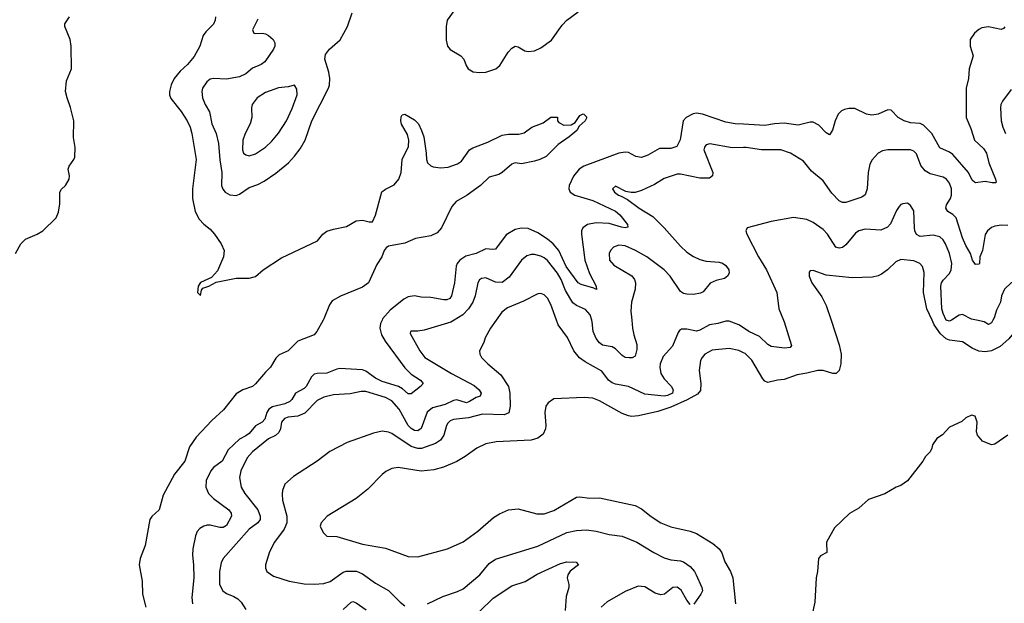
# Model space of a CAD drawing. Header units: inches. Extents: x 1771504 to 1971212, y 471788 to 643615.
# Tile 22 of 256: x 1815534 to 1821608, y 518253 to 521853. Entities that reach past the tile are written whole.
import ezdxf

# ---------------------------------------------------------------- set-up
doc = ezdxf.new("R2010")
doc.units = ezdxf.units.IN
doc.header["$MEASUREMENT"] = 0
for name, color, linetype in [('B8511', 7, 'Continuous'), ('B8512', 7, 'Continuous'), ('B8521', 7, 'Continuous'), ('B8522', 7, 'Continuous')]:
    doc.layers.add(name, color=color, linetype=linetype)

msp = doc.modelspace()

# ---------------------------------------------------------------- linework, layer by layer
at = {"layer": 'B8511', "color": 5}
for points, elevation in [([(1817406.5, 520000), (1817368.4, 519930), (1817350.4, 519910), (1817250.1, 519869.9), (1817190.4, 519810), (1817135, 519785), (1817115.5, 519764.5), (1817080.9, 519710), (1817050, 519679.3), (1816990, 519606), (1816970, 519589.8), (1816910, 519569.8), (1816870, 519545), (1816792.5, 519447.5), (1816718.7, 519381.3), (1816622.2, 519277.8), (1816581.6, 519218.4), (1816552.2, 519130), (1816488.4, 519050), (1816420.2, 518919.8), (1816395.2, 518830), (1816350.5, 518789.5), (1816337.9, 518770), (1816309.3, 518610), (1816277.4, 518530), (1816271.1, 518490), (1816290.5, 518390), (1816292.4, 518310), (1816313.3, 518230)], 380), ([(1817769.9, 520000), (1817760.8, 519979.2), (1817756.8, 519950), (1817766.1, 519910), (1817788.3, 519870), (1817910, 519705.3), (1817950, 519667.5), (1818006.7, 519630), (1818023.1, 519610), (1818006.9, 519590), (1817950, 519545.3), (1817930, 519544.6), (1817895.3, 519575.3), (1817870.3, 519590.3), (1817770, 519620.7), (1817730, 519642.3), (1817670, 519684.9), (1817650, 519692.5), (1817510, 519701.1), (1817490, 519698.3), (1817430, 519672), (1817370, 519671.5), (1817350, 519666.9), (1817334.8, 519650), (1817302.4, 519590), (1817290, 519577.6), (1817236.1, 519550), (1817213.9, 519510), (1817201.3, 519498.7), (1817170, 519484.1), (1817094.2, 519465.8), (1817071.5, 519450), (1817058.5, 519430), (1817045.7, 519390), (1817030.9, 519370), (1816990, 519347.5), (1816950, 519300.7), (1816930, 519285.7), (1816890, 519266.5), (1816820.3, 519199.7), (1816782.7, 519130), (1816730, 519090.6), (1816713.9, 519070), (1816685.5, 519010), (1816683.2, 518970), (1816699.7, 518930), (1816730, 518899.3), (1816824.2, 518830), (1816838, 518810), (1816840.6, 518790), (1816810, 518732.6), (1816790, 518720.7), (1816770, 518721), (1816710, 518735.3), (1816690, 518734.8), (1816670, 518729.7), (1816645.8, 518714.2), (1816630, 518695.6), (1816618.8, 518670), (1816603.2, 518590), (1816601.2, 518550), (1816607.5, 518490), (1816608.8, 518411.2), (1816596.2, 518290), (1816599.5, 518250)], 420), ([(1818215.5, 520000), (1818193.6, 519986.3), (1818030, 519937.6), (1817990, 519931), (1817948.5, 519931.5), (1817944.7, 519930), (1817943.5, 519916.5), (1818002, 519810), (1818034, 519770), (1818198.9, 519670), (1818337.5, 519597.5), (1818369.1, 519570), (1818381.5, 519550), (1818374.9, 519530), (1818350, 519523.2), (1818310, 519497.5), (1818290, 519490.6), (1818230, 519507.4), (1818210, 519503.9), (1818159.7, 519480.3), (1818080.3, 519459.7), (1818048.7, 519431.3), (1818010, 519331.1), (1817990, 519316.2), (1817970, 519318.3), (1817950, 519330.5), (1817930, 519350.6), (1817874.6, 519450), (1817830, 519502.3), (1817790, 519522.8), (1817670, 519559.2), (1817640.5, 519559.5), (1817573.9, 519546.1), (1817470, 519538.3), (1817410, 519524.4), (1817370, 519504.4), (1817294, 519426), (1817250, 519408.6), (1817190, 519400.6), (1817167.6, 519392.4), (1817150.2, 519370), (1817143, 519330), (1817132.6, 519307.4), (1817111.4, 519288.6), (1817070, 519268.5), (1816970, 519188.2), (1816937.3, 519150), (1816898.5, 519070), (1816890.2, 519030), (1816900.8, 518970), (1816923.6, 518930), (1817003.8, 518830), (1817018.4, 518790), (1817017.2, 518770), (1817004.4, 518750), (1816950, 518709.8), (1816789.4, 518530.6), (1816777, 518503), (1816766.4, 518450), (1816767.5, 518370), (1816788.2, 518330), (1816810, 518313.7), (1816855.3, 518295.3), (1816880, 518280), (1816899.7, 518259.7), (1816930, 518215.8)], 440), ([(1818473.4, 520000), (1818439, 519950), (1818406, 519890), (1818397.6, 519862.4), (1818370.3, 519810), (1818372, 519790), (1818382.6, 519770), (1818421.7, 519730), (1818502.8, 519662.8), (1818550.1, 519590.1), (1818558.9, 519550), (1818560.9, 519470), (1818552.1, 519427.9), (1818523.8, 519416.2), (1818390, 519419.3), (1818303.2, 519396.8), (1818210, 519387), (1818190, 519378.4), (1818175.3, 519364.7), (1818167.5, 519350), (1818151.8, 519290), (1818130, 519259.3), (1818100, 519240), (1818012.7, 519207.3), (1817990, 519207.3), (1817950, 519219.9), (1817830, 519301.2), (1817810, 519309.8), (1817770, 519315), (1817717.2, 519302.8), (1817554.4, 519245.6), (1817446.8, 519190), (1817370.2, 519129.8), (1817224.2, 519035.8), (1817170, 518989.2), (1817155.3, 518950), (1817153.1, 518926.9), (1817155.8, 518890), (1817183, 518790), (1817182, 518750), (1817165.2, 518710), (1817105.5, 518630), (1817075.2, 518570), (1817050.4, 518490), (1817050.5, 518470), (1817059.1, 518450), (1817100.8, 518420.8), (1817196, 518390), (1817290, 518372.6), (1817350, 518371.3), (1817410, 518376.2), (1817450, 518388), (1817530, 518446.4), (1817547.4, 518452.6), (1817612.2, 518452.2), (1817650, 518435.9), (1817730, 518376.9), (1817810, 518331.4), (1817880.4, 518260.4), (1817910, 518237)], 460), ([(1820000, 519951.9), (1819971.4, 519971.4), (1819910, 519993.6), (1819890, 519994), (1819841.5, 519978.5), (1819790, 519969.9), (1819730, 519937.4), (1819710, 519931), (1819650, 519944.8), (1819616.7, 519943.3), (1819604.2, 519935.8), (1819596, 519924), (1819561.1, 519838.9), (1819504.2, 519775.8), (1819485.4, 519730), (1819482.6, 519710), (1819490.2, 519670), (1819510, 519637.8), (1819553.1, 519593.1), (1819565.2, 519570), (1819561.5, 519550), (1819530, 519534.3), (1819510, 519531.9), (1819390, 519542.4), (1819290, 519590.7), (1819210, 519604.4), (1819190, 519612.5), (1819167.2, 519630), (1819125.6, 519685.6), (1819022.1, 519742.1), (1818987.1, 519767.1), (1818953.5, 519810), (1818913.1, 519893.1), (1818856.3, 519970), (1818845.4, 520000)], 460), ([(1819309.6, 520000), (1819314.4, 519950), (1819322, 519910), (1819341.5, 519850), (1819341.6, 519818.4), (1819330, 519778), (1819312.4, 519767.6), (1819293.4, 519766.6), (1819269.9, 519769.9), (1819250, 519781.1), (1819210, 519822), (1819190, 519834.7), (1819130, 519844.7), (1819110, 519860.5), (1819090, 519887.1), (1819071.1, 519930), (1819066.2, 519990), (1819063.1, 520000)], 440), ([(1820000, 519798.4), (1819970, 519812.5), (1819910, 519824.8), (1819806.2, 519813.8), (1819760.3, 519790), (1819743.6, 519770), (1819734.3, 519750), (1819726.5, 519690), (1819736.5, 519610), (1819733.5, 519566.5), (1819716.5, 519543.5), (1819652.2, 519507.8), (1819550, 519463.1), (1819470, 519435.9), (1819351, 519409), (1819310, 519406.3), (1819289.2, 519409.2), (1819250, 519424.1), (1819110, 519502), (1819070, 519518.5), (1819017.2, 519522.8), (1818830, 519513.6), (1818794, 519490), (1818779.3, 519470), (1818773.7, 519430), (1818780.3, 519350), (1818778, 519330), (1818762.8, 519297.2), (1818730, 519271.1), (1818690, 519258.7), (1818474, 519250), (1818410, 519237.6), (1818354, 519210), (1818281.6, 519158.4), (1818231.2, 519128.8), (1818147.7, 519092.3), (1818090, 519076.8), (1818010, 519067.8), (1817870, 519090.9), (1817830, 519085.4), (1817793.5, 519066.5), (1817770, 519047.8), (1817682, 518958), (1817610, 518899.7), (1817430.6, 518790), (1817394.8, 518750), (1817388, 518730), (1817406.8, 518690), (1817430, 518667.3), (1817490, 518665.5), (1817650, 518618.3), (1817790, 518594), (1817930, 518542), (1817990, 518539.5), (1818174, 518590), (1818270, 518633.1), (1818361.1, 518698.9), (1818457.7, 518782.3), (1818494.7, 518805.3), (1818550, 518829), (1818610, 518836.5), (1818725.4, 518805.4), (1818770, 518805), (1818830, 518825.5), (1818970, 518907.2), (1818990, 518909.4), (1819050, 518901.1), (1819110, 518903.2), (1819330, 518857.3), (1819370, 518835.6), (1819430, 518789.1), (1819490.2, 518750.2), (1819550, 518725.8), (1819670, 518699.2), (1819710, 518684.7), (1819810, 518622.3), (1819849.3, 518589.3), (1819864.6, 518564.6), (1819883.6, 518510), (1819919, 518450), (1819933.4, 518410), (1819950.2, 518250)], 480), ([(1818050, 518250.2), (1818143.9, 518296.1), (1818234.1, 518325.9), (1818270, 518343.6), (1818373.3, 518430), (1818430, 518499.5), (1818470, 518526), (1818730, 518605), (1818910, 518689.2), (1818970, 518702.8), (1819030, 518706.5), (1819090, 518698), (1819170, 518677.8), (1819250, 518667.2), (1819340.4, 518630), (1819446.1, 518566.1), (1819510, 518533), (1819550, 518520.6), (1819610, 518515), (1819630, 518509), (1819670, 518480.9), (1819696.9, 518450), (1819708, 518430), (1819742, 518350), (1819746, 518330), (1819737.1, 518310), (1819692.1, 518247.9)], 460), ([(1818370, 518202.8), (1818455.1, 518284.9), (1818570, 518361), (1818651.9, 518388.1), (1818727, 518433), (1818870, 518498.8), (1818908.8, 518508.8), (1818967.1, 518507.1), (1818981, 518490), (1818930, 518452), (1818914.9, 518430), (1818910.6, 518410), (1818922, 518370), (1818921.6, 518350), (1818905.5, 518294.5), (1818899.7, 518210)], 440), ([(1819670, 518245.2), (1819650, 518272.3), (1819615.3, 518335.3), (1819590, 518353.3), (1819563, 518350), (1819511.7, 518310), (1819490, 518305.4), (1819455.3, 518315.3), (1819390, 518355.6), (1819350, 518359.2), (1819270, 518326.6), (1819158.5, 518261.5), (1819120.3, 518230)], 460), ([(1817530, 518215.8), (1817579.8, 518260.2), (1817590, 518264.4), (1817610, 518257.2), (1817672.5, 518212.5)], 440)]:
    msp.add_lwpolyline(points, dxfattribs=dict(at, elevation=elevation))
at = {"layer": 'B8512', "color": 5}
for points, elevation in [([(1818213.8, 521910), (1818171, 521849), (1818164.7, 521810), (1818166.2, 521726.2), (1818172.7, 521690), (1818190, 521669.1), (1818255.6, 521630), (1818274.9, 521610), (1818289.3, 521569.3), (1818301.7, 521550), (1818331.7, 521531.7), (1818370, 521526.6), (1818410, 521528.6), (1818471.1, 521548.9), (1818495.6, 521570), (1818547.5, 521652.5), (1818570, 521677.6), (1818590, 521688.8), (1818610, 521686), (1818650, 521661.3), (1818670, 521655.9), (1818710, 521660.9), (1818750, 521679.8), (1818814, 521726), (1818881.2, 521818.8), (1818910, 521849.5), (1818979.5, 521900.5)], 420), ([(1815509.6, 520410), (1815542.3, 520470), (1815570, 520498.9), (1815642.7, 520530), (1815677, 520550), (1815759.3, 520630), (1815774.2, 520665.8), (1815782.7, 520717.3), (1815782, 520790), (1815793, 520807), (1815818, 520830), (1815839.3, 520870), (1815841.2, 520890), (1815834, 520930), (1815839, 520950), (1815869.2, 520990), (1815874.5, 521005.5), (1815876.2, 521063.8), (1815867, 521127), (1815869, 521230), (1815848.7, 521311.3), (1815826.3, 521370), (1815816.5, 521410), (1815823.6, 521476.4), (1815854, 521550), (1815852.3, 521690), (1815846.6, 521730), (1815813.2, 521810), (1815813.6, 521826.4), (1815841.2, 521870)], 380), ([(1816743.2, 521870), (1816739.8, 521850), (1816730, 521826), (1816682, 521778), (1816665.6, 521754.4), (1816645.8, 521690), (1816610, 521626.8), (1816570, 521576.8), (1816525, 521535), (1816487.3, 521490), (1816468.2, 521451.8), (1816458.8, 521410), (1816459.4, 521390), (1816466.9, 521366.9), (1816530, 521286.5), (1816567.5, 521230), (1816587, 521190), (1816597.3, 521150), (1816623.3, 520990), (1816599.9, 520810), (1816600.7, 520750), (1816616.6, 520670), (1816642.2, 520622.2), (1816670, 520592.5), (1816710, 520561.1), (1816736.8, 520530), (1816778, 520470), (1816795, 520430), (1816792, 520390), (1816755.6, 520304.4), (1816717.5, 520262.5), (1816650, 520232.8), (1816634.8, 520210), (1816632, 520170), (1816650, 520152), (1816655.1, 520184.9), (1816663.3, 520196.7), (1816702, 520210), (1816746.3, 520233.7), (1816870, 520257.9), (1816950, 520259.7), (1816990, 520269.2), (1817037.2, 520310), (1817150, 520385.1), (1817371, 520489), (1817404.8, 520530), (1817430, 520548.2), (1817470, 520561.3), (1817550, 520578.3), (1817610, 520612), (1817650, 520616.1), (1817690, 520605.3), (1817710, 520606), (1817730, 520646.8), (1817768.9, 520791.1), (1817790, 520808), (1817844.7, 520835.3), (1817874.2, 520870), (1817886.7, 520910), (1817893.8, 520990), (1817933.1, 521070), (1817934.5, 521110), (1817925.7, 521145.7), (1817890, 521209.4), (1817885.4, 521230), (1817886.6, 521253.4), (1817894.6, 521265.4), (1817910, 521271), (1817970, 521234.4), (1817993.7, 521210), (1818013.7, 521170), (1818026.7, 521130), (1818042, 521030), (1818043.6, 520990), (1818050.2, 520970), (1818070, 520951.4), (1818085, 520945), (1818130, 520939.4), (1818176.6, 520943.3), (1818236, 520964), (1818259.9, 520980.1), (1818309.8, 521050), (1818330, 521063.5), (1818422.7, 521097.3), (1818510, 521139.6), (1818550, 521147.2), (1818612.8, 521147.2), (1818645.3, 521154.7), (1818694, 521190), (1818763.7, 521216.3), (1818811, 521251), (1818851.3, 521251.3), (1818852, 521230), (1818859.6, 521219.6), (1818890, 521202), (1818936.4, 521203.6), (1818960.4, 521219.6), (1818990, 521262), (1819010, 521272), (1819014, 521270), (1819030, 521254), (1819030, 521246), (1819022, 521230), (1818984.7, 521195.3), (1818972, 521170), (1818924.7, 521130), (1818856.2, 521083.8), (1818782.8, 521010), (1818742.8, 520990), (1818710, 520979.7), (1818630, 520964.5), (1818590, 520969.2), (1818570, 520961.2), (1818510, 520909.4), (1818490, 520898), (1818430, 520880.7), (1818377.1, 520830), (1818294, 520770), (1818227.6, 520732.4), (1818199.8, 520700.2), (1818136, 520570), (1818110, 520537.7), (1818070, 520519.3), (1817977, 520503), (1817910, 520475.4), (1817810, 520455.9), (1817794.7, 520445.3), (1817782.6, 520430), (1817767.7, 520390), (1817737.6, 520342.4), (1817685.5, 520230), (1817650, 520204.1), (1817512.5, 520147.5), (1817461.1, 520118.9), (1817444.8, 520095.2), (1817411.2, 520008.8), (1817406.5, 520000)], 380), ([(1817004.3, 521855.7), (1816970.7, 521790), (1816978, 521770), (1816990, 521766.7), (1817030, 521770.4), (1817050, 521766), (1817070, 521754.9), (1817097.1, 521730), (1817108.4, 521710), (1817108.4, 521690), (1817100.4, 521670), (1817046.9, 521593.1), (1817023.5, 521576.4), (1816970, 521554), (1816930, 521519.2), (1816890, 521500.4), (1816810, 521486.9), (1816730, 521491.1), (1816710, 521485), (1816688.8, 521470), (1816662.9, 521430), (1816658.2, 521410), (1816663, 521370), (1816678.4, 521330), (1816704.6, 521284.6), (1816720.3, 521210), (1816746.3, 521150), (1816761, 521090), (1816769.5, 520989.5), (1816781.8, 520910), (1816779.3, 520830), (1816787.7, 520807.7), (1816802.9, 520790), (1816830, 520773.1), (1816870, 520768.7), (1816890, 520775.8), (1816950, 520818.3), (1817004, 520836), (1817043.3, 520856.7), (1817114.3, 520905.7), (1817191.8, 520970), (1817230, 521010.2), (1817264.2, 521055.8), (1817294.5, 521110), (1817335.7, 521230), (1817438.6, 521430), (1817445.2, 521450), (1817447.1, 521490), (1817442.3, 521530), (1817417.2, 521610), (1817421.7, 521638.3), (1817446, 521670), (1817511.2, 521728.8), (1817557.2, 521810), (1817584.8, 521895.2)], 420), ([(1820000, 521208.3), (1819948.5, 521211.5), (1819890, 521221), (1819746, 521270), (1819710, 521275.4), (1819688.1, 521271.9), (1819645.5, 521250), (1819627, 521230), (1819608.4, 521111.6), (1819588, 521070), (1819550, 521058.4), (1819481.9, 521058.2), (1819410, 521017.2), (1819370, 521003.5), (1819336, 521010), (1819290, 521033.7), (1819270, 521035.6), (1819230, 521028.9), (1819014.3, 520950), (1818984.9, 520930), (1818950, 520888.2), (1818924.4, 520830), (1818921.8, 520810), (1818930.2, 520790), (1818958.9, 520770), (1819070, 520737.5), (1819210, 520671.1), (1819236.8, 520650), (1819283.9, 520590), (1819286.8, 520573.2), (1819270.1, 520569.9), (1819247.3, 520572.7), (1819170, 520596.4), (1819090, 520599), (1819038, 520590), (1819007.4, 520570), (1818999.7, 520550), (1819000.2, 520530), (1819020.4, 520370), (1819048.4, 520288.4), (1819090.2, 520210), (1819091.6, 520188.4), (1819076.6, 520196.6), (1818998.6, 520218.6), (1818980.2, 520230), (1818906.4, 520330), (1818859.8, 520430), (1818824.5, 520470), (1818790, 520498.8), (1818730, 520537.5), (1818670, 520564.1), (1818630, 520567.4), (1818590, 520558.4), (1818534.5, 520525.5), (1818470, 520438.4), (1818450, 520435.1), (1818410, 520438.7), (1818350.5, 520410), (1818286.6, 520393.4), (1818249.1, 520370), (1818234, 520350), (1818227.8, 520332.2), (1818216.6, 520230), (1818198.8, 520150), (1818187.7, 520132.3), (1818170, 520126), (1818150, 520125.7), (1818070, 520140.2), (1818010, 520141.4), (1817970, 520149), (1817930, 520143.2), (1817904.7, 520130), (1817819.4, 520060.6), (1817773, 520007), (1817769.9, 520000)], 420), ([(1820000, 521063.6), (1819930, 521063.5), (1819792.3, 521087.7), (1819770, 521082), (1819760.4, 521070), (1819754, 521050), (1819810.3, 520910), (1819808.4, 520890), (1819790, 520875.8), (1819730, 520876.2), (1819610, 520900.3), (1819590, 520899.8), (1819510, 520873.6), (1819450, 520836.2), (1819370, 520799.1), (1819330, 520786), (1819306, 520786), (1819273.7, 520793.7), (1819210, 520826), (1819190.8, 520810), (1819203, 520790), (1819228, 520770), (1819245.1, 520765.1), (1819283.2, 520743.2), (1819355.8, 520690), (1819439.7, 520639.7), (1819510.1, 520570.1), (1819610, 520455.6), (1819650, 520419.6), (1819690, 520392.6), (1819730, 520374.4), (1819770, 520363.2), (1819850, 520356.5), (1819870.2, 520350.2), (1819890, 520335.8), (1819908, 520310), (1819910.5, 520290), (1819900.7, 520270), (1819882.4, 520257.6), (1819830, 520243.5), (1819792.7, 520227.3), (1819750, 520174.5), (1819734.8, 520165.2), (1819690, 520157.2), (1819650, 520159.1), (1819630, 520164.4), (1819610, 520176.9), (1819547, 520270), (1819510, 520309.8), (1819403.1, 520390), (1819334, 520430), (1819270, 520457.7), (1819230, 520462.2), (1819198, 520450), (1819179.5, 520430), (1819170.3, 520410), (1819172.2, 520370), (1819198.4, 520338.4), (1819310, 520272.7), (1819326, 520250), (1819332.2, 520230), (1819330.3, 520190), (1819309.1, 520110), (1819304.2, 520055.8), (1819309.6, 520000)], 440), ([(1819063.1, 520000), (1819052.7, 520032.7), (1819025.3, 520065.3), (1818970, 520089.3), (1818947.3, 520107.3), (1818901.9, 520181.9), (1818874, 520250), (1818851.2, 520290), (1818790, 520367.1), (1818770, 520384.5), (1818750, 520394.5), (1818710, 520404.2), (1818690, 520405.3), (1818662.9, 520397.1), (1818630, 520369.7), (1818554.6, 520265.4), (1818510, 520231.9), (1818470, 520233.2), (1818410, 520260.7), (1818382.9, 520257.1), (1818371, 520249), (1818361.2, 520230), (1818344.7, 520150), (1818329.2, 520110), (1818303.2, 520070), (1818267.5, 520032.5), (1818215.5, 520000)], 440), ([(1818845.4, 520000), (1818810, 520097), (1818790, 520135.6), (1818770, 520156.9), (1818750, 520164.7), (1818730, 520163), (1818643.1, 520116.9), (1818544.1, 520075.9), (1818507.7, 520050), (1818473.4, 520000)], 460)]:
    msp.add_lwpolyline(points, dxfattribs=dict(at, elevation=elevation))
at = {"layer": 'B8512', "color": 5, "elevation": 440}
msp.add_lwpolyline([(1817230, 521449), (1817190, 521438.7), (1817130, 521432.1), (1817050, 521404.2), (1816999.5, 521370), (1816968.5, 521330), (1816964.4, 521310), (1816967.2, 521250), (1816956, 521210), (1816924.9, 521150), (1816910.3, 521110), (1816908, 521050), (1816915.5, 521030), (1816930, 521018.4), (1816950, 521012.4), (1816990, 521025.3), (1817050, 521067.4), (1817090, 521102.6), (1817130, 521153.7), (1817180.4, 521230), (1817214.6, 521305.4), (1817245.7, 521390), (1817243.3, 521423.3)], close=True, dxfattribs=at)
at = {"layer": 'B8521', "color": 5}
for points, elevation in [([(1820539.8, 520000), (1820590, 519846.8), (1820601.8, 519790), (1820600.2, 519730), (1820590.2, 519689.8), (1820570, 519671.5), (1820550, 519671.1), (1820490, 519689.8), (1820458, 519690), (1820390, 519671.9), (1820330, 519663.4), (1820250, 519632.8), (1820210, 519628.7), (1820150, 519614.7), (1820130, 519624.4), (1820118.4, 519638.4), (1820050, 519753.7), (1820010, 519793.6), (1820000, 519798.4)], 480), ([(1820246.2, 520000), (1820250.2, 519990), (1820295.6, 519844.4), (1820287.9, 519832.1), (1820252.9, 519827.1), (1820170, 519837.7), (1820150, 519849.7), (1820098.8, 519898.8), (1820032, 519930), (1820000, 519951.9)], 460), ([(1821709.8, 520000), (1821673.8, 519930), (1821635.7, 519884.3), (1821582.5, 519837.5), (1821530, 519810.6), (1821490, 519805.2), (1821450, 519808.5), (1821410, 519826.2), (1821350, 519866.2), (1821270, 519876.7), (1821250, 519884.3), (1821215.3, 519915.3), (1821176.3, 519970), (1821162.5, 520000)], 480), ([(1821281.5, 520000), (1821270, 519992.9), (1821250, 519999.8), (1821249.9, 520000)], 460), ([(1821538.1, 520000), (1821530, 519984.2), (1821510, 519973.6), (1821484.5, 519990), (1821437.3, 520000)], 460), ([(1821630, 519289.7), (1821550, 519234), (1821530, 519230.9), (1821474.1, 519254.1), (1821442.9, 519290), (1821436.2, 519310), (1821441.2, 519370), (1821428.4, 519408.4), (1821405.4, 519414.6), (1821370, 519398), (1821345.4, 519374.6), (1821270, 519339), (1821226.8, 519293.2), (1821190.9, 519269.1), (1821164.7, 519230), (1821162, 519210), (1821150, 519188), (1821122, 519158), (1821106, 519130), (1821010.7, 519009.3), (1820970, 518979), (1820942, 518970), (1820870.5, 518929.5), (1820770, 518894), (1820710, 518841.2), (1820653.2, 518806.8), (1820561.1, 518718.9), (1820510.6, 518630), (1820512.7, 518567.3), (1820474.4, 518545.6), (1820461, 518530), (1820454.8, 518450), (1820446.8, 518410), (1820439, 518261), (1820407, 518110)], 520)]:
    msp.add_lwpolyline(points, dxfattribs=dict(at, elevation=elevation))
at = {"layer": 'B8522', "color": 5}
for points, elevation in [([(1821610.3, 521809.7), (1821602.5, 521797.5), (1821588, 521792), (1821510, 521808.3), (1821470, 521803.5), (1821450, 521792.6), (1821424.9, 521770), (1821398, 521730), (1821396.5, 521690), (1821415.3, 521630), (1821390.3, 521550), (1821387.3, 521490), (1821373.6, 521430), (1821373.6, 521250), (1821402, 521182), (1821424.2, 521110), (1821478.7, 521058.7), (1821498.2, 521030), (1821512.2, 520970), (1821553.4, 520870), (1821558, 520850), (1821553.7, 520846.3), (1821534, 520846), (1821490, 520855.8), (1821430, 520846.9), (1821424.5, 520850), (1821410, 520862.9), (1821387.6, 520910), (1821290, 521020.8), (1821270, 521036.8), (1821210, 521062.4), (1821161.6, 521150), (1821110, 521201.5), (1821090, 521213.5), (1821030, 521217.6), (1820990, 521228.7), (1820954.3, 521250), (1820910, 521294.5), (1820890, 521297), (1820830, 521269.6), (1820790, 521263), (1820757.2, 521270), (1820685.5, 521305.5), (1820650, 521305.8), (1820621.3, 521298.7), (1820603.1, 521290), (1820582.7, 521270), (1820564.2, 521230), (1820549.1, 521170.9), (1820530, 521143.7), (1820510, 521154), (1820463.3, 521203.3), (1820430, 521219.8), (1820410, 521220.3), (1820336.9, 521203.1), (1820250, 521214), (1820190, 521211.2), (1820130, 521200.2), (1820000, 521208.3)], 420), ([(1821650, 521421.3), (1821596.9, 521350), (1821586.9, 521330), (1821583.6, 521310), (1821588.4, 521230), (1821598.4, 521190), (1821616.2, 521150)], 440), ([(1821630, 520583.5), (1821590, 520584.7), (1821550, 520578.9), (1821529.1, 520570.9), (1821503.8, 520550), (1821490, 520529), (1821474, 520430), (1821458, 520390), (1821454.8, 520350), (1821450, 520345.2), (1821430, 520342.7), (1821412, 520370), (1821399.8, 520410), (1821370, 520460.5), (1821350, 520506.9), (1821312, 520630), (1821291.3, 520651.3), (1821259.7, 520670), (1821247.4, 520690), (1821250.9, 520710), (1821275.5, 520750), (1821282, 520770), (1821281.5, 520810), (1821270, 520843.6), (1821250.9, 520870), (1821230, 520882), (1821150, 520902.4), (1821120.1, 520920.1), (1821093.3, 520953.3), (1821065.6, 521025.6), (1821050, 521041.5), (1821030, 521049.8), (1820889.2, 521050.8), (1820856.2, 521043.8), (1820830.2, 521029.8), (1820792.3, 520987.7), (1820779.2, 520960.8), (1820769.2, 520910), (1820762.9, 520810), (1820750, 520773.6), (1820730, 520758.7), (1820630, 520725.3), (1820610, 520724.7), (1820590, 520734.7), (1820543.4, 520783.4), (1820490, 520859.2), (1820417.8, 520917.8), (1820370, 520979.7), (1820289.5, 521030), (1820229.8, 521049.8), (1820110.6, 521050.6), (1820016.4, 521063.6), (1820000, 521063.6)], 440), ([(1821249.9, 520000), (1821230, 520040.5), (1821223.1, 520070), (1821216.9, 520210), (1821220.8, 520230), (1821230, 520246.9), (1821270, 520286.7), (1821279.5, 520310), (1821284.2, 520350), (1821270, 520411.5), (1821246.3, 520470), (1821230, 520495.1), (1821210, 520513.8), (1821170, 520523.2), (1821090, 520515), (1821067.3, 520527.3), (1821056.8, 520550), (1821053.6, 520570), (1821050, 520674), (1821030, 520707), (1821010, 520720.7), (1820982.3, 520717.7), (1820970, 520712), (1820959.9, 520700.1), (1820943.8, 520676.2), (1820906.2, 520593.8), (1820887.6, 520572.4), (1820846.1, 520553.9), (1820750, 520560.9), (1820710, 520549.7), (1820690, 520535.8), (1820630, 520463.5), (1820610, 520448.4), (1820590, 520443.1), (1820569.7, 520450), (1820517.2, 520530), (1820490, 520559.1), (1820430, 520602.6), (1820390, 520619.7), (1820307.5, 520632.5), (1820170, 520607.2), (1820021, 520570), (1820013.4, 520550), (1820020.5, 520530), (1820092.6, 520390), (1820141.3, 520310), (1820205.2, 520170), (1820218, 520070), (1820246.2, 520000)], 460), ([(1821162.5, 520000), (1821130.4, 520070), (1821109.9, 520170.1), (1821113.2, 520293.2), (1821104.4, 520330), (1821087.3, 520350), (1821050, 520365.3), (1820970, 520374.3), (1820939.6, 520360.4), (1820888.4, 520310), (1820850, 520282.6), (1820830, 520272.4), (1820794.6, 520265.4), (1820670, 520260.8), (1820510, 520277.2), (1820430, 520306), (1820410, 520304), (1820403.8, 520296.2), (1820403.8, 520270), (1820420.4, 520230), (1820483.4, 520143.4), (1820510.2, 520090.2), (1820539.8, 520000)], 480), ([(1822183.9, 520000), (1822179.1, 520030), (1822166.5, 520070), (1822147.7, 520107.7), (1822130, 520124.7), (1822110, 520130.8), (1821985.1, 520114.9), (1821950, 520118.7), (1821930, 520129.2), (1821909.9, 520150), (1821884.8, 520204.8), (1821850, 520262.2), (1821830, 520287.2), (1821810, 520299.7), (1821790, 520300.4), (1821723.4, 520256.6), (1821650.9, 520229.1), (1821610, 520191.2), (1821591.1, 520150), (1821585.2, 520110), (1821559, 520061), (1821545.5, 520014.5), (1821538.1, 520000)], 460), ([(1821437.3, 520000), (1821406.5, 520006.5), (1821350, 520034), (1821330, 520029.8), (1821281.5, 520000)], 460)]:
    msp.add_lwpolyline(points, dxfattribs=dict(at, elevation=elevation))

doc.saveas('drawing.dxf')
